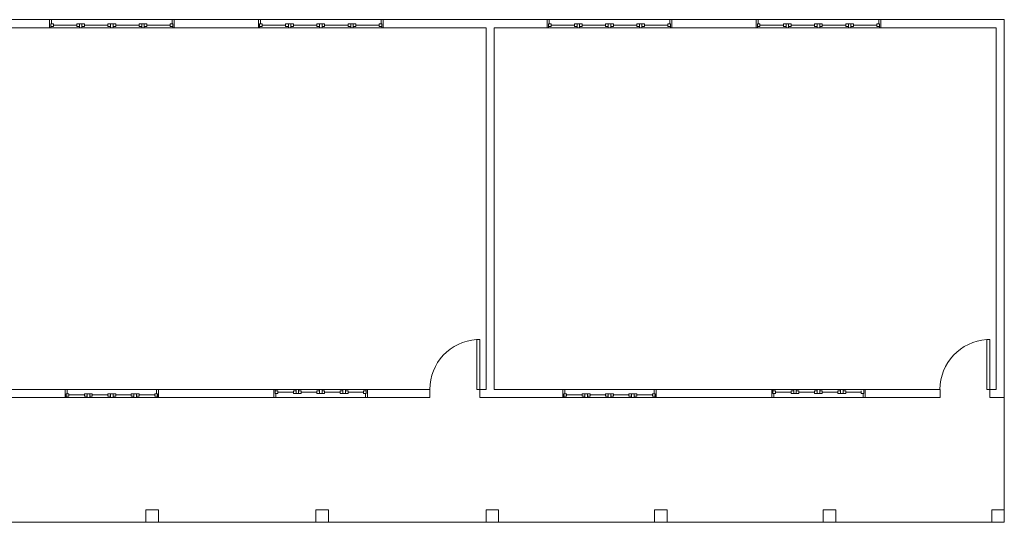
# Model space of a CAD drawing. Header units: metres. Extents: x -81 to 1042, y -541 to 334.
# Tile 33 of 130: x 230 to 246, y 125 to 133. Entities that reach past the tile are written whole.
import ezdxf

# ---------------------------------------------------------------- set-up
doc = ezdxf.new("R2010")
doc.units = ezdxf.units.M
doc.layers.add('Arquitetura ', color=134, linetype='Continuous', lineweight=5)

msp = doc.modelspace()

# ---------------------------------------------------------------- linework, layer by layer
at = {"layer": 'Arquitetura ', "color": 7}
for p, q in [((230.312, 132.903), (227.682, 132.903)), ((230.312, 132.773), (230.312, 132.903)), ((230.344, 132.903), (230.312, 132.903)), ((230.332, 132.835), (230.374, 132.835)), ((230.332, 132.793), (230.332, 132.835)), ((230.332, 132.835), (230.332, 132.773)), ((230.332, 132.793), (230.374, 132.793)), ((230.344, 132.835), (230.344, 132.903)), ((230.374, 132.793), (230.374, 132.835)), ((230.749, 132.815), (230.374, 132.815)), ((230.749, 132.835), (230.749, 132.793)), ((230.749, 132.835), (230.874, 132.835)), ((230.749, 132.793), (230.792, 132.793)), ((230.792, 132.835), (230.792, 132.773)), ((230.832, 132.773), (230.832, 132.835)), ((230.874, 132.793), (230.832, 132.793)), ((230.874, 132.835), (230.874, 132.793)), ((231.249, 132.815), (230.874, 132.815)), ((231.249, 132.835), (231.374, 132.835)), ((231.249, 132.793), (231.249, 132.835)), ((231.292, 132.793), (231.249, 132.793)), ((231.292, 132.773), (231.292, 132.835)), ((231.332, 132.835), (231.332, 132.773)), ((231.374, 132.793), (231.332, 132.793)), ((231.374, 132.835), (231.374, 132.793)), ((231.749, 132.815), (231.374, 132.815)), ((231.749, 132.835), (231.792, 132.835)), ((231.749, 132.793), (231.749, 132.835)), ((231.749, 132.793), (231.792, 132.793)), ((231.792, 132.793), (231.792, 132.835)), ((231.792, 132.773), (231.792, 132.835)), ((231.832, 132.835), (231.792, 132.835)), ((231.832, 132.793), (231.832, 132.835)), ((231.874, 132.835), (231.832, 132.835)), ((231.832, 132.773), (231.832, 132.835)), ((231.874, 132.793), (231.832, 132.793)), ((231.874, 132.793), (231.874, 132.835)), ((232.249, 132.815), (231.874, 132.815)), ((232.249, 132.793), (232.249, 132.835)), ((232.292, 132.835), (232.249, 132.835)), ((232.292, 132.793), (232.249, 132.793)), ((232.279, 132.903), (232.312, 132.903)), ((232.279, 132.903), (232.279, 132.835)), ((232.292, 132.835), (232.279, 132.835)), ((232.292, 132.793), (232.292, 132.835)), ((232.292, 132.835), (232.292, 132.773)), ((233.662, 132.903), (232.312, 132.903)), ((232.312, 132.903), (232.312, 132.773)), ((233.662, 132.773), (233.662, 132.903)), ((233.694, 132.903), (233.662, 132.903)), ((233.682, 132.835), (233.724, 132.835)), ((233.682, 132.793), (233.682, 132.835)), ((233.682, 132.835), (233.682, 132.773)), ((233.682, 132.793), (233.724, 132.793)), ((233.694, 132.835), (233.694, 132.903)), ((233.724, 132.793), (233.724, 132.835)), ((234.099, 132.815), (233.724, 132.815)), ((234.099, 132.835), (234.099, 132.793)), ((234.099, 132.835), (234.224, 132.835)), ((234.099, 132.793), (234.142, 132.793)), ((234.142, 132.835), (234.142, 132.773)), ((234.182, 132.773), (234.182, 132.835)), ((234.224, 132.793), (234.182, 132.793)), ((234.224, 132.835), (234.224, 132.793)), ((234.599, 132.815), (234.224, 132.815)), ((234.599, 132.835), (234.724, 132.835)), ((234.599, 132.793), (234.599, 132.835)), ((234.642, 132.793), (234.599, 132.793)), ((234.642, 132.773), (234.642, 132.835)), ((234.682, 132.835), (234.682, 132.773)), ((234.724, 132.793), (234.682, 132.793)), ((234.724, 132.835), (234.724, 132.793)), ((235.099, 132.815), (234.724, 132.815)), ((235.099, 132.835), (235.142, 132.835)), ((235.099, 132.793), (235.099, 132.835)), ((235.099, 132.793), (235.142, 132.793)), ((235.142, 132.793), (235.142, 132.835)), ((235.142, 132.773), (235.142, 132.835)), ((235.182, 132.835), (235.142, 132.835)), ((235.182, 132.793), (235.182, 132.835)), ((235.224, 132.835), (235.182, 132.835)), ((235.182, 132.773), (235.182, 132.835)), ((235.224, 132.793), (235.182, 132.793)), ((235.224, 132.793), (235.224, 132.835)), ((235.599, 132.815), (235.224, 132.815)), ((235.599, 132.793), (235.599, 132.835)), ((235.642, 132.835), (235.599, 132.835)), ((235.642, 132.793), (235.599, 132.793)), ((235.629, 132.903), (235.662, 132.903)), ((235.629, 132.903), (235.629, 132.835)), ((235.642, 132.835), (235.629, 132.835)), ((235.642, 132.793), (235.642, 132.835)), ((235.642, 132.835), (235.642, 132.773)), ((238.292, 132.903), (235.662, 132.903)), ((235.662, 132.903), (235.662, 132.773)), ((238.292, 132.773), (238.292, 132.903)), ((238.324, 132.903), (238.292, 132.903)), ((238.312, 132.835), (238.354, 132.835)), ((238.312, 132.793), (238.312, 132.835)), ((238.312, 132.835), (238.312, 132.773)), ((238.312, 132.793), (238.354, 132.793)), ((238.324, 132.835), (238.324, 132.903)), ((238.354, 132.793), (238.354, 132.835)), ((238.729, 132.815), (238.354, 132.815)), ((238.729, 132.835), (238.729, 132.793)), ((238.729, 132.835), (238.854, 132.835)), ((238.729, 132.793), (238.772, 132.793)), ((238.772, 132.835), (238.772, 132.773)), ((238.812, 132.773), (238.812, 132.835)), ((238.854, 132.793), (238.812, 132.793)), ((238.854, 132.835), (238.854, 132.793)), ((239.229, 132.815), (238.854, 132.815)), ((239.229, 132.835), (239.354, 132.835)), ((239.229, 132.793), (239.229, 132.835)), ((239.272, 132.793), (239.229, 132.793)), ((239.272, 132.773), (239.272, 132.835)), ((239.312, 132.835), (239.312, 132.773)), ((239.354, 132.793), (239.312, 132.793)), ((239.354, 132.835), (239.354, 132.793)), ((239.729, 132.815), (239.354, 132.815)), ((239.729, 132.835), (239.772, 132.835)), ((239.729, 132.793), (239.729, 132.835)), ((239.729, 132.793), (239.772, 132.793)), ((239.772, 132.793), (239.772, 132.835)), ((239.772, 132.773), (239.772, 132.835)), ((239.812, 132.835), (239.772, 132.835)), ((239.812, 132.793), (239.812, 132.835)), ((239.854, 132.835), (239.812, 132.835)), ((239.812, 132.773), (239.812, 132.835)), ((239.854, 132.793), (239.812, 132.793)), ((239.854, 132.793), (239.854, 132.835)), ((240.229, 132.815), (239.854, 132.815)), ((240.229, 132.793), (240.229, 132.835)), ((240.272, 132.835), (240.229, 132.835)), ((240.272, 132.793), (240.229, 132.793)), ((240.259, 132.903), (240.292, 132.903)), ((240.259, 132.903), (240.259, 132.835)), ((240.272, 132.835), (240.259, 132.835)), ((240.272, 132.793), (240.272, 132.835)), ((240.272, 132.835), (240.272, 132.773)), ((241.642, 132.903), (240.292, 132.903)), ((240.292, 132.903), (240.292, 132.773)), ((241.642, 132.773), (241.642, 132.903)), ((241.674, 132.903), (241.642, 132.903)), ((241.662, 132.835), (241.704, 132.835)), ((241.662, 132.793), (241.662, 132.835)), ((241.662, 132.835), (241.662, 132.773)), ((241.662, 132.793), (241.704, 132.793)), ((241.674, 132.835), (241.674, 132.903)), ((241.704, 132.793), (241.704, 132.835)), ((242.079, 132.815), (241.704, 132.815)), ((242.079, 132.835), (242.079, 132.793)), ((242.079, 132.835), (242.204, 132.835)), ((242.079, 132.793), (242.122, 132.793)), ((242.122, 132.835), (242.122, 132.773)), ((242.162, 132.773), (242.162, 132.835)), ((242.204, 132.793), (242.162, 132.793)), ((242.204, 132.835), (242.204, 132.793)), ((242.579, 132.815), (242.204, 132.815)), ((242.579, 132.835), (242.704, 132.835)), ((242.579, 132.793), (242.579, 132.835)), ((242.622, 132.793), (242.579, 132.793)), ((242.622, 132.773), (242.622, 132.835)), ((242.662, 132.835), (242.662, 132.773)), ((242.704, 132.793), (242.662, 132.793)), ((242.704, 132.835), (242.704, 132.793)), ((243.079, 132.815), (242.704, 132.815)), ((243.079, 132.835), (243.122, 132.835)), ((243.079, 132.793), (243.079, 132.835)), ((243.079, 132.793), (243.122, 132.793)), ((243.122, 132.793), (243.122, 132.835)), ((243.122, 132.773), (243.122, 132.835)), ((243.162, 132.835), (243.122, 132.835)), ((243.162, 132.793), (243.162, 132.835)), ((243.204, 132.835), (243.162, 132.835)), ((243.162, 132.773), (243.162, 132.835)), ((243.204, 132.793), (243.162, 132.793)), ((243.204, 132.793), (243.204, 132.835)), ((243.579, 132.815), (243.204, 132.815)), ((243.579, 132.793), (243.579, 132.835)), ((243.622, 132.835), (243.579, 132.835)), ((243.622, 132.793), (243.579, 132.793)), ((243.609, 132.903), (243.642, 132.903)), ((243.609, 132.903), (243.609, 132.835)), ((243.622, 132.835), (243.609, 132.835)), ((243.622, 132.793), (243.622, 132.835)), ((243.622, 132.835), (243.622, 132.773)), ((245.622, 132.903), (243.642, 132.903)), ((243.642, 132.903), (243.642, 132.773)), ((245.622, 126.843), (245.622, 132.903)), ((229.262, 132.773), (230.312, 132.773)), ((230.312, 132.773), (230.332, 132.773)), ((230.792, 132.773), (230.832, 132.773)), ((231.332, 132.773), (231.292, 132.773)), ((231.832, 132.773), (231.792, 132.773)), ((232.312, 132.773), (232.292, 132.773)), ((232.312, 132.773), (233.662, 132.773)), ((233.662, 132.773), (233.682, 132.773)), ((234.142, 132.773), (234.182, 132.773)), ((234.682, 132.773), (234.642, 132.773)), ((235.182, 132.773), (235.142, 132.773)), ((235.662, 132.773), (235.642, 132.773)), ((235.662, 132.773), (237.312, 132.773)), ((237.312, 132.773), (237.312, 126.973)), ((237.442, 132.773), (238.292, 132.773)), ((237.442, 126.973), (237.442, 132.773)), ((238.292, 132.773), (238.312, 132.773)), ((238.772, 132.773), (238.812, 132.773)), ((239.312, 132.773), (239.272, 132.773)), ((239.812, 132.773), (239.772, 132.773)), ((240.292, 132.773), (240.272, 132.773)), ((240.292, 132.773), (241.642, 132.773)), ((241.642, 132.773), (241.662, 132.773)), ((242.122, 132.773), (242.162, 132.773)), ((242.662, 132.773), (242.622, 132.773)), ((243.162, 132.773), (243.122, 132.773)), ((243.642, 132.773), (243.622, 132.773)), ((243.642, 132.773), (245.492, 132.773)), ((245.492, 132.773), (245.492, 126.973)), ((237.162, 126.973), (237.162, 127.773)), ((237.212, 127.773), (237.162, 127.773)), ((237.212, 126.973), (237.212, 127.773)), ((245.342, 126.973), (245.342, 127.773)), ((245.392, 127.773), (245.342, 127.773)), ((245.392, 126.973), (245.392, 127.773)), ((230.562, 126.973), (229.262, 126.973)), ((230.562, 126.843), (230.562, 126.973)), ((230.594, 126.973), (230.562, 126.973)), ((230.594, 126.905), (230.594, 126.973)), ((232.029, 126.973), (232.062, 126.973)), ((232.029, 126.973), (232.029, 126.905)), ((233.912, 126.973), (232.062, 126.973)), ((232.062, 126.973), (232.062, 126.843)), ((233.912, 126.843), (233.912, 126.973)), ((233.912, 126.973), (233.932, 126.973)), ((233.932, 126.91), (233.932, 126.973)), ((233.932, 126.953), (233.932, 126.91)), ((233.932, 126.953), (233.974, 126.953)), ((233.974, 126.953), (233.974, 126.91)), ((234.224, 126.953), (234.224, 126.91)), ((234.224, 126.953), (234.267, 126.953)), ((234.267, 126.973), (234.267, 126.91)), ((234.267, 126.973), (234.307, 126.973)), ((234.267, 126.953), (234.267, 126.91)), ((234.307, 126.973), (234.307, 126.91)), ((234.307, 126.953), (234.307, 126.91)), ((234.349, 126.953), (234.307, 126.953)), ((234.349, 126.953), (234.349, 126.91)), ((234.599, 126.953), (234.642, 126.953)), ((234.599, 126.91), (234.599, 126.953)), ((234.642, 126.973), (234.682, 126.973)), ((234.642, 126.91), (234.642, 126.973)), ((234.682, 126.973), (234.682, 126.91)), ((234.682, 126.953), (234.724, 126.953)), ((234.724, 126.953), (234.724, 126.91)), ((234.974, 126.953), (235.017, 126.953)), ((234.974, 126.91), (234.974, 126.953)), ((235.017, 126.973), (235.017, 126.91)), ((235.057, 126.973), (235.017, 126.973)), ((235.057, 126.91), (235.057, 126.973)), ((235.099, 126.953), (235.057, 126.953)), ((235.099, 126.91), (235.099, 126.953)), ((235.349, 126.953), (235.349, 126.91)), ((235.392, 126.953), (235.349, 126.953)), ((235.392, 126.91), (235.392, 126.973)), ((235.412, 126.973), (235.392, 126.973)), ((235.392, 126.953), (235.392, 126.91)), ((236.412, 126.973), (235.412, 126.973)), ((235.412, 126.973), (235.412, 126.843)), ((236.412, 126.843), (236.412, 126.973)), ((237.212, 126.973), (237.162, 126.973)), ((237.312, 126.973), (237.212, 126.973)), ((237.212, 126.973), (237.212, 126.843)), ((238.542, 126.973), (237.442, 126.973)), ((238.542, 126.843), (238.542, 126.973)), ((238.574, 126.973), (238.542, 126.973)), ((238.574, 126.905), (238.574, 126.973)), ((240.009, 126.973), (240.042, 126.973)), ((240.009, 126.973), (240.009, 126.905)), ((241.892, 126.973), (240.042, 126.973)), ((240.042, 126.973), (240.042, 126.843)), ((241.892, 126.843), (241.892, 126.973)), ((241.892, 126.973), (241.912, 126.973)), ((241.912, 126.91), (241.912, 126.973)), ((241.912, 126.953), (241.912, 126.91)), ((241.912, 126.953), (241.954, 126.953)), ((241.954, 126.953), (241.954, 126.91)), ((242.204, 126.953), (242.204, 126.91)), ((242.204, 126.953), (242.247, 126.953)), ((242.247, 126.973), (242.247, 126.91)), ((242.247, 126.973), (242.287, 126.973)), ((242.247, 126.953), (242.247, 126.91)), ((242.287, 126.973), (242.287, 126.91)), ((242.287, 126.953), (242.287, 126.91)), ((242.329, 126.953), (242.287, 126.953)), ((242.329, 126.953), (242.329, 126.91)), ((242.579, 126.953), (242.622, 126.953)), ((242.579, 126.91), (242.579, 126.953)), ((242.622, 126.973), (242.662, 126.973)), ((242.622, 126.91), (242.622, 126.973)), ((242.662, 126.973), (242.662, 126.91)), ((242.662, 126.953), (242.704, 126.953)), ((242.704, 126.953), (242.704, 126.91)), ((242.954, 126.953), (242.997, 126.953)), ((242.954, 126.91), (242.954, 126.953)), ((242.997, 126.973), (242.997, 126.91)), ((243.037, 126.973), (242.997, 126.973)), ((243.037, 126.91), (243.037, 126.973)), ((243.079, 126.953), (243.037, 126.953)), ((243.079, 126.91), (243.079, 126.953)), ((243.329, 126.953), (243.329, 126.91)), ((243.372, 126.91), (243.372, 126.973)), ((243.372, 126.953), (243.372, 126.91)), ((244.592, 126.973), (243.392, 126.973)), ((243.392, 126.973), (243.392, 126.843)), ((244.592, 126.843), (244.592, 126.973)), ((245.392, 126.973), (245.342, 126.973)), ((245.492, 126.973), (245.392, 126.973)), ((245.392, 126.973), (245.392, 126.843)), ((229.032, 126.843), (230.562, 126.843)), ((230.562, 126.843), (230.582, 126.843)), ((230.582, 126.905), (230.624, 126.905)), ((230.582, 126.863), (230.582, 126.905)), ((230.582, 126.905), (230.582, 126.843)), ((230.582, 126.863), (230.624, 126.863)), ((230.624, 126.863), (230.624, 126.905)), ((230.874, 126.885), (230.624, 126.885)), ((230.874, 126.905), (230.874, 126.863)), ((230.874, 126.905), (230.999, 126.905)), ((230.874, 126.863), (230.917, 126.863)), ((230.917, 126.905), (230.917, 126.843)), ((230.917, 126.843), (230.957, 126.843)), ((230.957, 126.843), (230.957, 126.905)), ((230.999, 126.863), (230.957, 126.863)), ((230.999, 126.905), (230.999, 126.863)), ((231.249, 126.885), (230.999, 126.885)), ((231.249, 126.905), (231.374, 126.905)), ((231.249, 126.863), (231.249, 126.905)), ((231.292, 126.863), (231.249, 126.863)), ((231.292, 126.843), (231.292, 126.905)), ((231.332, 126.843), (231.292, 126.843)), ((231.332, 126.905), (231.332, 126.843)), ((231.374, 126.863), (231.332, 126.863)), ((231.374, 126.905), (231.374, 126.863)), ((231.624, 126.885), (231.374, 126.885)), ((231.624, 126.905), (231.667, 126.905)), ((231.624, 126.863), (231.624, 126.905)), ((231.624, 126.863), (231.667, 126.863)), ((231.667, 126.863), (231.667, 126.905)), ((231.667, 126.843), (231.667, 126.905)), ((231.707, 126.905), (231.667, 126.905)), ((231.707, 126.843), (231.667, 126.843)), ((231.707, 126.863), (231.707, 126.905)), ((231.749, 126.905), (231.707, 126.905)), ((231.707, 126.843), (231.707, 126.905)), ((231.749, 126.863), (231.707, 126.863)), ((231.749, 126.863), (231.749, 126.905)), ((231.999, 126.885), (231.749, 126.885)), ((231.999, 126.863), (231.999, 126.905)), ((232.042, 126.905), (231.999, 126.905)), ((232.042, 126.863), (231.999, 126.863)), ((232.042, 126.905), (232.029, 126.905)), ((232.042, 126.863), (232.042, 126.905)), ((232.042, 126.905), (232.042, 126.843)), ((232.062, 126.843), (232.042, 126.843)), ((232.062, 126.843), (233.912, 126.843)), ((233.944, 126.843), (233.912, 126.843)), ((233.932, 126.91), (233.974, 126.91)), ((233.932, 126.91), (233.944, 126.91)), ((233.944, 126.843), (233.944, 126.91)), ((233.974, 126.93), (234.224, 126.93)), ((234.224, 126.91), (234.267, 126.91)), ((234.267, 126.91), (234.307, 126.91)), ((234.349, 126.91), (234.307, 126.91)), ((234.349, 126.93), (234.599, 126.93)), ((234.724, 126.91), (234.599, 126.91)), ((234.724, 126.93), (234.974, 126.93)), ((235.099, 126.91), (234.974, 126.91)), ((235.099, 126.93), (235.349, 126.93)), ((235.392, 126.91), (235.349, 126.91)), ((235.379, 126.91), (235.379, 126.843)), ((235.379, 126.843), (235.412, 126.843)), ((235.412, 126.843), (236.412, 126.843)), ((237.212, 126.843), (238.542, 126.843)), ((238.542, 126.843), (238.562, 126.843)), ((238.562, 126.905), (238.604, 126.905)), ((238.562, 126.863), (238.562, 126.905)), ((238.562, 126.905), (238.562, 126.843)), ((238.562, 126.863), (238.604, 126.863)), ((238.604, 126.863), (238.604, 126.905)), ((238.854, 126.885), (238.604, 126.885)), ((238.854, 126.905), (238.854, 126.863)), ((238.854, 126.905), (238.979, 126.905)), ((238.854, 126.863), (238.897, 126.863)), ((238.897, 126.905), (238.897, 126.843)), ((238.897, 126.843), (238.937, 126.843)), ((238.937, 126.843), (238.937, 126.905)), ((238.979, 126.863), (238.937, 126.863)), ((238.979, 126.905), (238.979, 126.863)), ((239.229, 126.885), (238.979, 126.885)), ((239.229, 126.905), (239.354, 126.905)), ((239.229, 126.863), (239.229, 126.905)), ((239.272, 126.863), (239.229, 126.863)), ((239.272, 126.843), (239.272, 126.905)), ((239.312, 126.843), (239.272, 126.843)), ((239.312, 126.905), (239.312, 126.843)), ((239.354, 126.863), (239.312, 126.863)), ((239.354, 126.905), (239.354, 126.863)), ((239.604, 126.885), (239.354, 126.885)), ((239.604, 126.905), (239.647, 126.905)), ((239.604, 126.863), (239.604, 126.905)), ((239.604, 126.863), (239.647, 126.863)), ((239.647, 126.863), (239.647, 126.905)), ((239.647, 126.843), (239.647, 126.905)), ((239.687, 126.905), (239.647, 126.905)), ((239.687, 126.843), (239.647, 126.843)), ((239.687, 126.863), (239.687, 126.905)), ((239.729, 126.905), (239.687, 126.905)), ((239.687, 126.843), (239.687, 126.905)), ((239.729, 126.863), (239.687, 126.863)), ((239.729, 126.863), (239.729, 126.905)), ((239.979, 126.885), (239.729, 126.885)), ((239.979, 126.863), (239.979, 126.905)), ((240.022, 126.905), (239.979, 126.905)), ((240.022, 126.863), (239.979, 126.863)), ((240.022, 126.905), (240.009, 126.905)), ((240.022, 126.863), (240.022, 126.905)), ((240.022, 126.905), (240.022, 126.843)), ((240.042, 126.843), (240.022, 126.843)), ((240.042, 126.843), (241.892, 126.843)), ((241.924, 126.843), (241.892, 126.843)), ((241.912, 126.91), (241.954, 126.91)), ((241.912, 126.91), (241.924, 126.91)), ((241.924, 126.843), (241.924, 126.91)), ((241.954, 126.93), (242.204, 126.93)), ((242.204, 126.91), (242.247, 126.91)), ((242.247, 126.91), (242.287, 126.91)), ((242.329, 126.91), (242.287, 126.91)), ((242.329, 126.93), (242.579, 126.93)), ((242.704, 126.91), (242.579, 126.91)), ((242.704, 126.93), (242.954, 126.93)), ((243.079, 126.91), (242.954, 126.91)), ((243.079, 126.93), (243.329, 126.93)), ((243.372, 126.91), (243.329, 126.91)), ((243.359, 126.91), (243.359, 126.843)), ((243.359, 126.843), (243.392, 126.843)), ((243.392, 126.843), (244.592, 126.843)), ((245.392, 126.843), (245.622, 126.843)), ((232.059, 125.043), (231.859, 125.043)), ((231.859, 125.043), (231.859, 124.843)), ((232.059, 124.843), (232.059, 125.043)), ((234.784, 125.043), (234.584, 125.043)), ((234.584, 125.043), (234.584, 124.843)), ((234.784, 124.843), (234.784, 125.043)), ((237.512, 125.043), (237.312, 125.043)), ((237.312, 125.043), (237.312, 124.843)), ((237.512, 124.843), (237.512, 125.043)), ((240.214, 125.043), (240.014, 125.043)), ((240.014, 125.043), (240.014, 124.843)), ((240.214, 124.843), (240.214, 125.043)), ((242.919, 125.043), (242.719, 125.043)), ((242.719, 125.043), (242.719, 124.843)), ((242.919, 124.843), (242.919, 125.043)), ((245.622, 125.043), (245.422, 125.043)), ((245.422, 125.043), (245.422, 124.843)), ((245.622, 124.843), (245.622, 125.043)), ((231.859, 124.843), (232.059, 124.843)), ((234.584, 124.843), (234.784, 124.843)), ((237.312, 124.843), (237.512, 124.843)), ((240.014, 124.843), (240.214, 124.843)), ((242.719, 124.843), (242.919, 124.843)), ((245.422, 124.843), (245.622, 124.843))]:
    msp.add_line(p, q, dxfattribs=at)
at = {"layer": 'Arquitetura ', "color": 8}
for p, q in [((230.312, 132.903), (232.312, 132.903)), ((233.662, 132.903), (235.662, 132.903)), ((238.292, 132.903), (240.292, 132.903)), ((241.642, 132.903), (243.642, 132.903)), ((232.312, 132.773), (230.312, 132.773)), ((235.662, 132.773), (233.662, 132.773)), ((240.292, 132.773), (238.292, 132.773)), ((243.642, 132.773), (241.642, 132.773)), ((230.562, 126.973), (232.062, 126.973)), ((233.912, 126.973), (235.412, 126.973)), ((238.542, 126.973), (240.042, 126.973)), ((241.892, 126.973), (243.392, 126.973)), ((232.062, 126.843), (230.562, 126.843)), ((235.412, 126.843), (233.912, 126.843)), ((240.042, 126.843), (238.542, 126.843)), ((243.392, 126.843), (241.892, 126.843)), ((245.622, 125.043), (245.622, 126.843)), ((229.332, 124.843), (231.859, 124.843)), ((232.059, 124.843), (234.584, 124.843)), ((234.784, 124.843), (237.312, 124.843)), ((237.512, 124.843), (240.014, 124.843)), ((240.214, 124.843), (242.719, 124.843)), ((242.919, 124.843), (245.422, 124.843))]:
    msp.add_line(p, q, dxfattribs=at)
for centre in [(237.212, 126.973), (245.392, 126.973)]:
    msp.add_arc(centre, 0.802, 93.6474, 180, dxfattribs=at)

doc.saveas('drawing.dxf')
